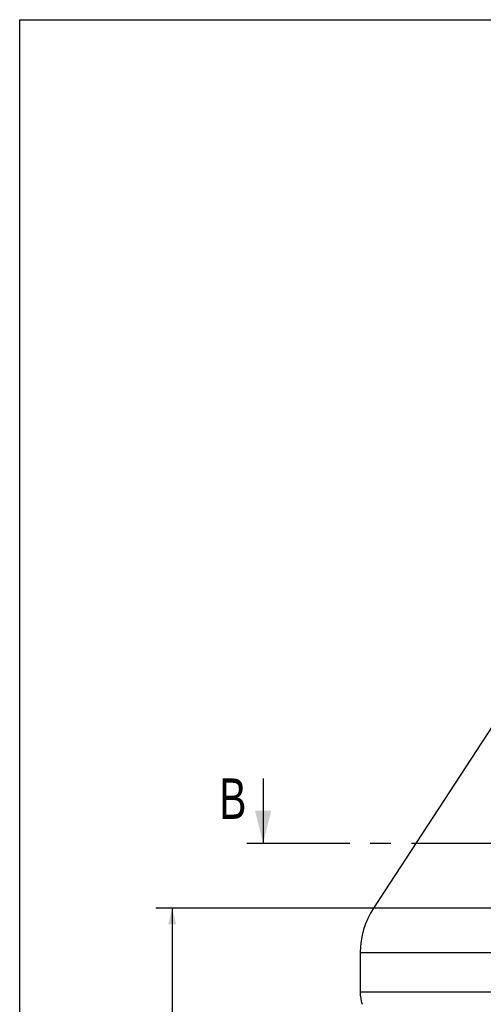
# Model space of a CAD drawing. Header units: millimetres. Extents: x 8 to 586, y 8 to 412.
# Tile 12 of 58: x 8 to 65, y 290 to 412. Entities that reach past the tile are written whole.
import ezdxf

# ---------------------------------------------------------------- set-up
doc = ezdxf.new("R2010")
doc.units = ezdxf.units.MM
doc.linetypes.add('CENTERX2', pattern=[20.32, 12.7, -2.54, 2.54, -2.54])
for name, color, linetype in [('CENTERLINE', 4, 'CENTERX2'), ('DETAIL', 3, 'Continuous'), ('DIMENSIONS', 2, 'Continuous')]:
    doc.layers.add(name, color=color, linetype=linetype)
doc.layers.add('OUTLINE', color=7, linetype='Continuous', lineweight=25)
doc.styles.add('SLDTEXTSTYLE0', font='TXT', dxfattribs={"width": 0.75})
doc.dimstyles.new('SLDDIMSTYLE6', dxfattribs={"dimtxt": 3.5, "dimasz": 2, "dimexe": 0, "dimexo": 0.0625, "dimgap": 0.875, "dimtad": 1, "dimrnd": 1e-09, "dimzin": 12, "dimdsep": 46, "dimtxsty": 'SLDTEXTSTYLE0', "dimsah": 1, "dimcen": 0.09, "dimadec": 0, "dimazin": 3, "dimtfac": 1, "dimtofl": 0, "dimtmove": 0, "dimatfit": 3, "dimfxl": 0, "dimfrac": 2, "dimtolj": 1, "dimtzin": 12, "dimarcsym": 0})

# ---------------------------------------------------------------- blocks, each defined once
blk = doc.blocks.new('_D_49')
at = {"layer": 'DIMENSIONS'}
for p, q in [((85.01, 302.25), (24.84, 302.25)), ((26.84, 302.25), (26.84, 163.57)), ((50.73, 163.57), (24.84, 163.57))]:
    blk.add_line(p, q, dxfattribs=at)
for points in [[(26.84, 302.25), (26.34, 300.25), (27.34, 300.25)], [(26.84, 163.57), (27.34, 165.57), (26.34, 165.57)]]:
    blk.add_solid(points, dxfattribs=at)
at = {"layer": 'DIMENSIONS', "insert": (22.33, 225.8), "char_height": 3.5, "attachment_point": 1, "rotation": 90, "style": 'SLDTEXTSTYLE0'}
blk.add_mtext('138,68', dxfattribs=at)

msp = doc.modelspace()

# ---------------------------------------------------------------- linework, layer by layer
at = {"layer": 'CENTERLINE', "linetype": 'Continuous'}
msp.add_line((38.0848, 318.28953), (38.0848, 310.28953), dxfattribs=at)
at = {"layer": 'CENTERLINE'}
msp.add_line((36.0848, 310.28953), (136.15575, 310.28953), dxfattribs=at)
msp.add_solid([(38.0848, 310.28953), (39.0848, 314.28953), (37.0848, 314.28953)], dxfattribs=at)
at = {"layer": 'DETAIL'}
for p, q in [((50.07483, 296.78953), (65.28749, 296.78953)), ((121.42483, 291.88973), (50.07483, 291.88973))]:
    msp.add_line(p, q, dxfattribs=at)
msp.add_open_spline([(65.28749, 296.78953), (68.26274, 296.78953), (71.55815, 296.78953), (78.48615, 296.78953), (82.11773, 296.78953), (89.38193, 296.78953), (93.01351, 296.78953), (99.94151, 296.78953), (103.23693, 296.78953), (106.21217, 296.78953)], degree=3, knots=[0, 0, 0, 0, 0.25, 0.25, 0.5, 0.5, 0.75, 0.75, 1, 1, 1, 1], dxfattribs=at)
at = {"layer": 'OUTLINE'}
for p, q in [((8, 412), (586, 412)), ((8, 8), (8, 412)), ((66.44556, 324.80584), (51.70518, 302.26208)), ((50.07483, 296.78953), (50.07483, 291.88973))]:
    msp.add_line(p, q, dxfattribs=at)
for centre, radius, start, end in [((60.07483, 296.78953), 10, 146.8210683, 180), ((55.07483, 291.88973), 5, 180, 197.4590884)]:
    msp.add_arc(centre, radius, start, end, dxfattribs=at)

# ---------------------------------------------------------------- texts
at = {"layer": 'CENTERLINE', "insert": (32.67196, 318.28953), "char_height": 5, "attachment_point": 1, "style": 'SLDTEXTSTYLE0'}
msp.add_mtext('B', dxfattribs=at)

# ---------------------------------------------------------------- dimensions: what is measured, and where the dimension line sits
at = {"layer": 'DIMENSIONS'}
dim = msp.add_linear_dim(base=(26.84317, 163.57238), p1=(86.01315, 302.25225), p2=(51.73101, 163.57238), angle=90, dimstyle='SLDDIMSTYLE6', dxfattribs=at)
dim.commit()
dim.dimension.update_dxf_attribs({"geometry": '_D_49', "text_midpoint": (26.84317, 232.91232), "dimtype": 160})

doc.saveas('drawing.dxf')
